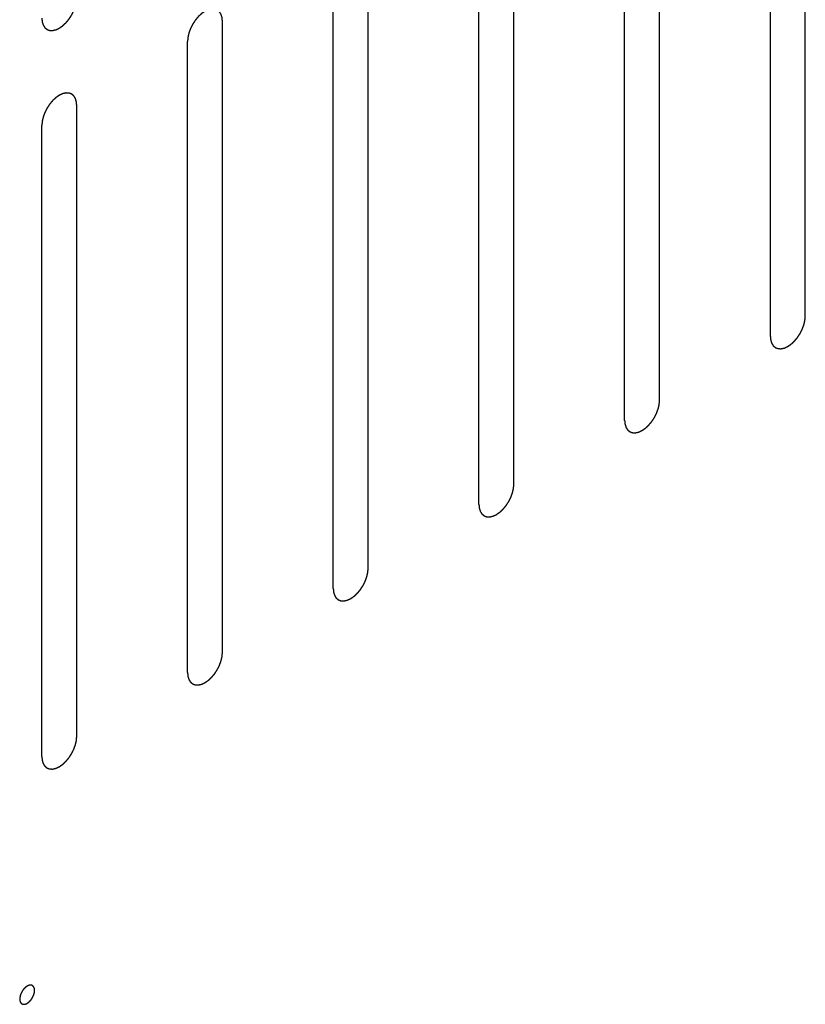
# Model space of a CAD drawing. Header units: inches. Extents: x 6 to 353, y 6 to 228.
# Tile 172 of 256: x 337 to 338.2, y 118.05 to 119.55. Entities that reach past the tile are written whole.
import ezdxf

# ---------------------------------------------------------------- set-up
doc = ezdxf.new("R2010")
doc.units = ezdxf.units.IN
doc.header["$LTSCALE"] = 19.946667
doc.header["$MEASUREMENT"] = 0
doc.linetypes.add('HIDDEN', pattern=[0.2, 0.1, -0.1])
doc.layers.add('DEFAULT_2', color=7, linetype='HIDDEN')

msp = doc.modelspace()

# ---------------------------------------------------------------- linework, layer by layer
at = {"layer": 'DEFAULT_2', "color": 7, "linetype": 'HIDDEN'}
for p, q in [((338.1978, 119.1004), (338.1978, 120.0598)), ((338.1448, 119.0698), (338.1448, 120.0292)), ((337.9765, 118.9727), (337.9765, 119.932)), ((337.9234, 118.942), (337.9234, 119.9014)), ((337.7552, 118.8449), (337.7552, 119.8043)), ((337.7021, 118.8143), (337.7021, 119.7736)), ((337.5338, 118.7171), (337.5338, 119.6765)), ((337.4808, 118.6865), (337.4808, 119.6459)), ((337.3125, 118.5893), (337.3125, 119.5487)), ((337.2595, 118.5587), (337.2595, 119.5181)), ((337.0912, 118.4615), (337.0912, 119.4209)), ((337.0381, 118.4309), (337.0381, 119.3903))]:
    msp.add_line(p, q, dxfattribs=at)
for points, knots in [([(337.0381, 119.5536), (337.0382, 119.5527), (337.0384, 119.5512), (337.0385, 119.5496), (337.0386, 119.5488), (337.0386, 119.5483), (337.0386, 119.5479), (337.0388, 119.5477), (337.0389, 119.5472), (337.0391, 119.5465), (337.0394, 119.5455), (337.0397, 119.5445), (337.0399, 119.5438), (337.0401, 119.5434), (337.0401, 119.5431), (337.0403, 119.5429), (337.0405, 119.5425), (337.0409, 119.542), (337.0414, 119.5412), (337.0419, 119.5404), (337.0422, 119.5398), (337.0424, 119.5395), (337.0426, 119.5392), (337.0428, 119.5391), (337.0431, 119.5388), (337.0436, 119.5384), (337.0442, 119.5378), (337.0449, 119.5373), (337.0454, 119.5368), (337.0457, 119.5366), (337.0459, 119.5364), (337.0462, 119.5364), (337.0465, 119.5362), (337.0471, 119.536), (337.0479, 119.5357), (337.0487, 119.5354), (337.0493, 119.5352), (337.0497, 119.5351), (337.0499, 119.5349), (337.0502, 119.5349), (337.0506, 119.5349), (337.0512, 119.5349), (337.0522, 119.5349), (337.0531, 119.5348), (337.0538, 119.5348), (337.0542, 119.5348), (337.0545, 119.5347), (337.0548, 119.5348), (337.0552, 119.5349), (337.0559, 119.5351), (337.0569, 119.5353), (337.058, 119.5356), (337.0587, 119.5357), (337.0591, 119.5358), (337.0594, 119.5359), (337.0598, 119.536), (337.0602, 119.5362), (337.0607, 119.5365), (337.0614, 119.5368), (337.0623, 119.5372), (337.0631, 119.5376), (337.0639, 119.5379), (337.0643, 119.5382), (337.0647, 119.5383), (337.065, 119.5385), (337.0654, 119.5388), (337.0662, 119.5393), (337.0672, 119.5401), (337.0683, 119.5408), (337.0692, 119.5414), (337.0698, 119.5418), (337.0704, 119.5424), (337.0713, 119.5432), (337.0723, 119.5442), (337.0733, 119.5451), (337.0741, 119.5459), (337.0748, 119.5464), (337.0753, 119.5471), (337.0761, 119.548), (337.0771, 119.5492), (337.078, 119.5503), (337.0788, 119.5512), (337.0794, 119.5519), (337.0798, 119.5527), (337.0805, 119.5537), (337.0814, 119.555), (337.0822, 119.5563), (337.0829, 119.5573), (337.0834, 119.5581), (337.0838, 119.5589), (337.0844, 119.56), (337.0851, 119.5613), (337.0857, 119.5627), (337.0863, 119.5638), (337.0867, 119.5646), (337.087, 119.5654), (337.0874, 119.5666), (337.0879, 119.5679), (337.0884, 119.5693), (337.0888, 119.5704), (337.0892, 119.5713), (337.0893, 119.5721), (337.0896, 119.5732), (337.0899, 119.5746), (337.0902, 119.576), (337.0905, 119.577), (337.0907, 119.5779), (337.0907, 119.5787), (337.0908, 119.5797), (337.091, 119.5816), (337.0911, 119.5832), (337.0912, 119.5842)], [0, 0, 0, 0, 0.03125, 0.046875, 0.054688, 0.058594, 0.0625, 0.066406, 0.070312, 0.078125, 0.09375, 0.109375, 0.117188, 0.121094, 0.125, 0.128906, 0.132812, 0.140625, 0.15625, 0.171875, 0.179688, 0.183594, 0.1875, 0.191406, 0.195312, 0.203125, 0.21875, 0.234375, 0.242188, 0.246094, 0.25, 0.253906, 0.257812, 0.265625, 0.28125, 0.296875, 0.304688, 0.308594, 0.3125, 0.316406, 0.320312, 0.328125, 0.34375, 0.359375, 0.367188, 0.371094, 0.375, 0.378906, 0.382812, 0.390625, 0.40625, 0.421875, 0.429688, 0.433594, 0.4375, 0.441406, 0.445312, 0.453125, 0.460938, 0.46875, 0.484375, 0.492188, 0.496094, 0.5, 0.503906, 0.507812, 0.515625, 0.53125, 0.546875, 0.554688, 0.5625, 0.570312, 0.578125, 0.59375, 0.609375, 0.617188, 0.625, 0.632812, 0.640625, 0.65625, 0.671875, 0.679688, 0.6875, 0.695312, 0.703125, 0.71875, 0.734375, 0.742188, 0.75, 0.757812, 0.765625, 0.78125, 0.796875, 0.804688, 0.8125, 0.820312, 0.828125, 0.84375, 0.859375, 0.867188, 0.875, 0.882812, 0.890625, 0.90625, 0.921875, 0.929688, 0.9375, 0.945312, 0.953125, 0.96875, 1, 1, 1, 1]), ([(337.3125, 119.5487), (337.3124, 119.5496), (337.3123, 119.5511), (337.3121, 119.5527), (337.3121, 119.5535), (337.312, 119.554), (337.312, 119.5544), (337.3119, 119.5547), (337.3118, 119.5551), (337.3116, 119.5558), (337.3113, 119.5568), (337.3109, 119.5578), (337.3107, 119.5585), (337.3106, 119.5589), (337.3105, 119.5592), (337.3103, 119.5595), (337.3102, 119.5598), (337.3098, 119.5603), (337.3093, 119.5612), (337.3088, 119.562), (337.3084, 119.5625), (337.3082, 119.5628), (337.3081, 119.5631), (337.3079, 119.5633), (337.3076, 119.5635), (337.3071, 119.5639), (337.3064, 119.5645), (337.3057, 119.5651), (337.3052, 119.5655), (337.3049, 119.5657), (337.3047, 119.5659), (337.3045, 119.566), (337.3042, 119.5661), (337.3036, 119.5663), (337.3027, 119.5666), (337.3019, 119.5669), (337.3013, 119.5671), (337.301, 119.5673), (337.3007, 119.5674), (337.3005, 119.5674), (337.3001, 119.5674), (337.2994, 119.5674), (337.2985, 119.5675), (337.2975, 119.5675), (337.2968, 119.5675), (337.2965, 119.5675), (337.2962, 119.5676), (337.2959, 119.5675), (337.2955, 119.5674), (337.2947, 119.5672), (337.2937, 119.567), (337.2927, 119.5668), (337.292, 119.5666), (337.2915, 119.5665), (337.2912, 119.5665), (337.2909, 119.5663), (337.2905, 119.5661), (337.2899, 119.5658), (337.2893, 119.5655), (337.2884, 119.5651), (337.2875, 119.5647), (337.2868, 119.5644), (337.2863, 119.5642), (337.286, 119.564), (337.2857, 119.5638), (337.2852, 119.5635), (337.2845, 119.563), (337.2834, 119.5622), (337.2823, 119.5615), (337.2815, 119.5609), (337.2808, 119.5605), (337.2802, 119.5599), (337.2794, 119.5591), (337.2784, 119.5582), (337.2773, 119.5572), (337.2765, 119.5564), (337.2759, 119.5559), (337.2753, 119.5552), (337.2745, 119.5543), (337.2736, 119.5531), (337.2726, 119.552), (337.2719, 119.5511), (337.2713, 119.5505), (337.2708, 119.5496), (337.2701, 119.5486), (337.2693, 119.5473), (337.2684, 119.546), (337.2678, 119.545), (337.2672, 119.5442), (337.2668, 119.5434), (337.2663, 119.5423), (337.2656, 119.541), (337.2649, 119.5396), (337.2644, 119.5385), (337.2639, 119.5377), (337.2637, 119.5369), (337.2632, 119.5358), (337.2627, 119.5344), (337.2622, 119.533), (337.2618, 119.5319), (337.2615, 119.531), (337.2613, 119.5302), (337.2611, 119.5291), (337.2608, 119.5277), (337.2604, 119.5264), (337.2602, 119.5253), (337.26, 119.5244), (337.2599, 119.5236), (337.2598, 119.5226), (337.2597, 119.5207), (337.2596, 119.5191), (337.2595, 119.5181)], [0, 0, 0, 0, 0.03125, 0.046875, 0.054688, 0.058594, 0.0625, 0.066406, 0.070312, 0.078125, 0.09375, 0.109375, 0.117188, 0.121094, 0.125, 0.128906, 0.132812, 0.140625, 0.15625, 0.171875, 0.179688, 0.183594, 0.1875, 0.191406, 0.195312, 0.203125, 0.21875, 0.234375, 0.242188, 0.246094, 0.25, 0.253906, 0.257812, 0.265625, 0.28125, 0.296875, 0.304688, 0.308594, 0.3125, 0.316406, 0.320312, 0.328125, 0.34375, 0.359375, 0.367188, 0.371094, 0.375, 0.378906, 0.382812, 0.390625, 0.40625, 0.421875, 0.429688, 0.433594, 0.4375, 0.441406, 0.445312, 0.453125, 0.460938, 0.46875, 0.484375, 0.492188, 0.496094, 0.5, 0.503906, 0.507812, 0.515625, 0.53125, 0.546875, 0.554688, 0.5625, 0.570312, 0.578125, 0.59375, 0.609375, 0.617188, 0.625, 0.632812, 0.640625, 0.65625, 0.671875, 0.679688, 0.6875, 0.695312, 0.703125, 0.71875, 0.734375, 0.742188, 0.75, 0.757812, 0.765625, 0.78125, 0.796875, 0.804688, 0.8125, 0.820312, 0.828125, 0.84375, 0.859375, 0.867188, 0.875, 0.882812, 0.890625, 0.90625, 0.921875, 0.929688, 0.9375, 0.945312, 0.953125, 0.96875, 1, 1, 1, 1]), ([(337.0912, 119.4209), (337.0911, 119.4219), (337.091, 119.4233), (337.0908, 119.4249), (337.0908, 119.4258), (337.0907, 119.4262), (337.0907, 119.4266), (337.0906, 119.4269), (337.0905, 119.4273), (337.0902, 119.428), (337.0899, 119.429), (337.0896, 119.43), (337.0894, 119.4307), (337.0893, 119.4311), (337.0892, 119.4315), (337.089, 119.4317), (337.0888, 119.432), (337.0885, 119.4326), (337.088, 119.4334), (337.0875, 119.4342), (337.0871, 119.4347), (337.0869, 119.4351), (337.0868, 119.4353), (337.0865, 119.4355), (337.0863, 119.4357), (337.0858, 119.4361), (337.0851, 119.4367), (337.0844, 119.4373), (337.0839, 119.4377), (337.0836, 119.4379), (337.0834, 119.4381), (337.0832, 119.4382), (337.0828, 119.4383), (337.0822, 119.4385), (337.0814, 119.4388), (337.0806, 119.4391), (337.08, 119.4394), (337.0797, 119.4395), (337.0794, 119.4396), (337.0791, 119.4396), (337.0788, 119.4396), (337.0781, 119.4396), (337.0771, 119.4397), (337.0762, 119.4397), (337.0755, 119.4397), (337.0751, 119.4397), (337.0749, 119.4398), (337.0745, 119.4397), (337.0741, 119.4396), (337.0734, 119.4394), (337.0724, 119.4392), (337.0713, 119.439), (337.0706, 119.4388), (337.0702, 119.4387), (337.0699, 119.4387), (337.0696, 119.4385), (337.0691, 119.4383), (337.0686, 119.438), (337.0679, 119.4377), (337.0671, 119.4373), (337.0662, 119.4369), (337.0654, 119.4366), (337.065, 119.4364), (337.0647, 119.4363), (337.0643, 119.436), (337.0639, 119.4357), (337.0632, 119.4352), (337.0621, 119.4345), (337.061, 119.4337), (337.0602, 119.4331), (337.0595, 119.4327), (337.0589, 119.4321), (337.0581, 119.4313), (337.057, 119.4304), (337.056, 119.4294), (337.0552, 119.4287), (337.0545, 119.4281), (337.054, 119.4274), (337.0532, 119.4265), (337.0523, 119.4254), (337.0513, 119.4242), (337.0506, 119.4233), (337.05, 119.4227), (337.0495, 119.4219), (337.0488, 119.4208), (337.048, 119.4195), (337.0471, 119.4183), (337.0464, 119.4172), (337.0459, 119.4165), (337.0455, 119.4156), (337.045, 119.4145), (337.0443, 119.4132), (337.0436, 119.4118), (337.043, 119.4107), (337.0426, 119.4099), (337.0423, 119.4091), (337.0419, 119.408), (337.0414, 119.4066), (337.0409, 119.4052), (337.0405, 119.4041), (337.0402, 119.4032), (337.04, 119.4024), (337.0397, 119.4013), (337.0394, 119.4), (337.0391, 119.3986), (337.0389, 119.3975), (337.0386, 119.3967), (337.0386, 119.3959), (337.0385, 119.3948), (337.0384, 119.393), (337.0382, 119.3914), (337.0381, 119.3903)], [0, 0, 0, 0, 0.03125, 0.046875, 0.054688, 0.058594, 0.0625, 0.066406, 0.070312, 0.078125, 0.09375, 0.109375, 0.117188, 0.121094, 0.125, 0.128906, 0.132812, 0.140625, 0.15625, 0.171875, 0.179688, 0.183594, 0.1875, 0.191406, 0.195312, 0.203125, 0.21875, 0.234375, 0.242188, 0.246094, 0.25, 0.253906, 0.257812, 0.265625, 0.28125, 0.296875, 0.304688, 0.308594, 0.3125, 0.316406, 0.320312, 0.328125, 0.34375, 0.359375, 0.367188, 0.371094, 0.375, 0.378906, 0.382812, 0.390625, 0.40625, 0.421875, 0.429688, 0.433594, 0.4375, 0.441406, 0.445312, 0.453125, 0.460938, 0.46875, 0.484375, 0.492188, 0.496094, 0.5, 0.503906, 0.507812, 0.515625, 0.53125, 0.546875, 0.554688, 0.5625, 0.570312, 0.578125, 0.59375, 0.609375, 0.617188, 0.625, 0.632812, 0.640625, 0.65625, 0.671875, 0.679688, 0.6875, 0.695312, 0.703125, 0.71875, 0.734375, 0.742188, 0.75, 0.757812, 0.765625, 0.78125, 0.796875, 0.804688, 0.8125, 0.820312, 0.828125, 0.84375, 0.859375, 0.867188, 0.875, 0.882812, 0.890625, 0.90625, 0.921875, 0.929688, 0.9375, 0.945312, 0.953125, 0.96875, 1, 1, 1, 1]), ([(338.1448, 119.0698), (338.1448, 119.0689), (338.145, 119.0675), (338.1451, 119.0658), (338.1452, 119.065), (338.1452, 119.0645), (338.1453, 119.0641), (338.1454, 119.0639), (338.1455, 119.0635), (338.1457, 119.0627), (338.146, 119.0617), (338.1463, 119.0607), (338.1465, 119.06), (338.1467, 119.0596), (338.1467, 119.0593), (338.1469, 119.0591), (338.1471, 119.0587), (338.1475, 119.0582), (338.148, 119.0574), (338.1485, 119.0566), (338.1488, 119.056), (338.149, 119.0557), (338.1492, 119.0554), (338.1494, 119.0553), (338.1497, 119.055), (338.1502, 119.0546), (338.1509, 119.054), (338.1516, 119.0535), (338.152, 119.0531), (338.1523, 119.0528), (338.1525, 119.0526), (338.1528, 119.0526), (338.1531, 119.0524), (338.1537, 119.0522), (338.1545, 119.0519), (338.1554, 119.0516), (338.1559, 119.0514), (338.1563, 119.0513), (338.1565, 119.0511), (338.1568, 119.0512), (338.1572, 119.0511), (338.1579, 119.0511), (338.1588, 119.0511), (338.1598, 119.051), (338.1604, 119.051), (338.1608, 119.051), (338.1611, 119.051), (338.1614, 119.0511), (338.1618, 119.0511), (338.1625, 119.0513), (338.1636, 119.0515), (338.1646, 119.0518), (338.1653, 119.0519), (338.1657, 119.052), (338.166, 119.0521), (338.1664, 119.0522), (338.1668, 119.0524), (338.1674, 119.0527), (338.168, 119.053), (338.1689, 119.0534), (338.1698, 119.0538), (338.1705, 119.0542), (338.171, 119.0544), (338.1713, 119.0545), (338.1716, 119.0547), (338.172, 119.055), (338.1728, 119.0555), (338.1739, 119.0563), (338.1749, 119.057), (338.1758, 119.0576), (338.1764, 119.058), (338.177, 119.0586), (338.1779, 119.0594), (338.1789, 119.0604), (338.1799, 119.0613), (338.1808, 119.0621), (338.1814, 119.0626), (338.182, 119.0633), (338.1827, 119.0642), (338.1837, 119.0654), (338.1846, 119.0665), (338.1854, 119.0674), (338.186, 119.0681), (338.1865, 119.0689), (338.1871, 119.0699), (338.188, 119.0712), (338.1888, 119.0725), (338.1895, 119.0735), (338.1901, 119.0743), (338.1904, 119.0751), (338.191, 119.0762), (338.1917, 119.0776), (338.1924, 119.0789), (338.1929, 119.08), (338.1933, 119.0808), (338.1936, 119.0817), (338.194, 119.0828), (338.1945, 119.0842), (338.1951, 119.0855), (338.1954, 119.0867), (338.1958, 119.0875), (338.1959, 119.0883), (338.1962, 119.0894), (338.1965, 119.0908), (338.1968, 119.0922), (338.1971, 119.0933), (338.1973, 119.0941), (338.1973, 119.0949), (338.1974, 119.0959), (338.1976, 119.0978), (338.1977, 119.0994), (338.1978, 119.1004)], [0, 0, 0, 0, 0.03125, 0.046875, 0.054688, 0.058594, 0.0625, 0.066406, 0.070312, 0.078125, 0.09375, 0.109375, 0.117188, 0.121094, 0.125, 0.128906, 0.132812, 0.140625, 0.15625, 0.171875, 0.179688, 0.183594, 0.1875, 0.191406, 0.195312, 0.203125, 0.21875, 0.234375, 0.242188, 0.246094, 0.25, 0.253906, 0.257812, 0.265625, 0.28125, 0.296875, 0.304688, 0.308594, 0.3125, 0.316406, 0.320312, 0.328125, 0.34375, 0.359375, 0.367188, 0.371094, 0.375, 0.378906, 0.382812, 0.390625, 0.40625, 0.421875, 0.429688, 0.433594, 0.4375, 0.441406, 0.445312, 0.453125, 0.460938, 0.46875, 0.484375, 0.492188, 0.496094, 0.5, 0.503906, 0.507812, 0.515625, 0.53125, 0.546875, 0.554688, 0.5625, 0.570312, 0.578125, 0.59375, 0.609375, 0.617188, 0.625, 0.632812, 0.640625, 0.65625, 0.671875, 0.679688, 0.6875, 0.695312, 0.703125, 0.71875, 0.734375, 0.742188, 0.75, 0.757812, 0.765625, 0.78125, 0.796875, 0.804688, 0.8125, 0.820312, 0.828125, 0.84375, 0.859375, 0.867188, 0.875, 0.882812, 0.890625, 0.90625, 0.921875, 0.929688, 0.9375, 0.945312, 0.953125, 0.96875, 1, 1, 1, 1]), ([(337.9234, 118.942), (337.9235, 118.9411), (337.9237, 118.9397), (337.9238, 118.938), (337.9239, 118.9372), (337.9239, 118.9367), (337.9239, 118.9364), (337.924, 118.9361), (337.9242, 118.9357), (337.9244, 118.935), (337.9247, 118.934), (337.925, 118.9329), (337.9252, 118.9322), (337.9254, 118.9318), (337.9254, 118.9315), (337.9256, 118.9313), (337.9258, 118.931), (337.9262, 118.9304), (337.9267, 118.9296), (337.9272, 118.9288), (337.9275, 118.9282), (337.9277, 118.9279), (337.9279, 118.9276), (337.9281, 118.9275), (337.9284, 118.9272), (337.9288, 118.9268), (337.9295, 118.9263), (337.9302, 118.9257), (337.9307, 118.9253), (337.931, 118.9251), (337.9312, 118.9248), (337.9315, 118.9248), (337.9318, 118.9247), (337.9324, 118.9244), (337.9332, 118.9241), (337.934, 118.9238), (337.9346, 118.9236), (337.935, 118.9235), (337.9352, 118.9234), (337.9355, 118.9234), (337.9359, 118.9234), (337.9365, 118.9233), (337.9375, 118.9233), (337.9384, 118.9233), (337.9391, 118.9232), (337.9395, 118.9232), (337.9398, 118.9232), (337.9401, 118.9233), (337.9405, 118.9234), (337.9412, 118.9235), (337.9422, 118.9237), (337.9433, 118.924), (337.944, 118.9241), (337.9444, 118.9242), (337.9447, 118.9243), (337.945, 118.9245), (337.9455, 118.9247), (337.946, 118.9249), (337.9467, 118.9252), (337.9476, 118.9256), (337.9484, 118.926), (337.9492, 118.9264), (337.9496, 118.9266), (337.95, 118.9267), (337.9503, 118.927), (337.9507, 118.9272), (337.9515, 118.9278), (337.9525, 118.9285), (337.9536, 118.9292), (337.9545, 118.9298), (337.9551, 118.9302), (337.9557, 118.9309), (337.9566, 118.9316), (337.9576, 118.9326), (337.9586, 118.9335), (337.9594, 118.9343), (337.9601, 118.9348), (337.9606, 118.9356), (337.9614, 118.9365), (337.9623, 118.9376), (337.9633, 118.9387), (337.9641, 118.9396), (337.9646, 118.9403), (337.9651, 118.9411), (337.9658, 118.9421), (337.9667, 118.9434), (337.9675, 118.9447), (337.9682, 118.9457), (337.9687, 118.9465), (337.9691, 118.9473), (337.9697, 118.9484), (337.9703, 118.9498), (337.971, 118.9511), (337.9716, 118.9522), (337.972, 118.953), (337.9723, 118.9539), (337.9727, 118.955), (337.9732, 118.9564), (337.9737, 118.9578), (337.9741, 118.9589), (337.9745, 118.9597), (337.9746, 118.9605), (337.9749, 118.9616), (337.9752, 118.963), (337.9755, 118.9644), (337.9758, 118.9655), (337.976, 118.9663), (337.976, 118.9671), (337.9761, 118.9682), (337.9763, 118.97), (337.9764, 118.9716), (337.9765, 118.9727)], [0, 0, 0, 0, 0.03125, 0.046875, 0.054688, 0.058594, 0.0625, 0.066406, 0.070312, 0.078125, 0.09375, 0.109375, 0.117188, 0.121094, 0.125, 0.128906, 0.132812, 0.140625, 0.15625, 0.171875, 0.179688, 0.183594, 0.1875, 0.191406, 0.195312, 0.203125, 0.21875, 0.234375, 0.242188, 0.246094, 0.25, 0.253906, 0.257812, 0.265625, 0.28125, 0.296875, 0.304688, 0.308594, 0.3125, 0.316406, 0.320312, 0.328125, 0.34375, 0.359375, 0.367188, 0.371094, 0.375, 0.378906, 0.382812, 0.390625, 0.40625, 0.421875, 0.429688, 0.433594, 0.4375, 0.441406, 0.445312, 0.453125, 0.460938, 0.46875, 0.484375, 0.492188, 0.496094, 0.5, 0.503906, 0.507812, 0.515625, 0.53125, 0.546875, 0.554688, 0.5625, 0.570312, 0.578125, 0.59375, 0.609375, 0.617188, 0.625, 0.632812, 0.640625, 0.65625, 0.671875, 0.679688, 0.6875, 0.695312, 0.703125, 0.71875, 0.734375, 0.742188, 0.75, 0.757812, 0.765625, 0.78125, 0.796875, 0.804688, 0.8125, 0.820312, 0.828125, 0.84375, 0.859375, 0.867188, 0.875, 0.882812, 0.890625, 0.90625, 0.921875, 0.929688, 0.9375, 0.945312, 0.953125, 0.96875, 1, 1, 1, 1]), ([(337.7021, 118.8143), (337.7022, 118.8133), (337.7023, 118.8119), (337.7025, 118.8103), (337.7025, 118.8094), (337.7026, 118.809), (337.7026, 118.8086), (337.7027, 118.8083), (337.7028, 118.8079), (337.7031, 118.8072), (337.7034, 118.8062), (337.7037, 118.8052), (337.7039, 118.8045), (337.704, 118.8041), (337.7041, 118.8037), (337.7043, 118.8035), (337.7045, 118.8032), (337.7048, 118.8026), (337.7053, 118.8018), (337.7058, 118.801), (337.7062, 118.8004), (337.7064, 118.8001), (337.7065, 118.7999), (337.7068, 118.7997), (337.707, 118.7995), (337.7075, 118.7991), (337.7082, 118.7985), (337.7089, 118.7979), (337.7094, 118.7975), (337.7097, 118.7973), (337.7099, 118.7971), (337.7101, 118.797), (337.7105, 118.7969), (337.7111, 118.7967), (337.7119, 118.7963), (337.7127, 118.796), (337.7133, 118.7958), (337.7136, 118.7957), (337.7139, 118.7956), (337.7142, 118.7956), (337.7145, 118.7956), (337.7152, 118.7956), (337.7162, 118.7955), (337.7171, 118.7955), (337.7178, 118.7954), (337.7182, 118.7954), (337.7184, 118.7954), (337.7188, 118.7955), (337.7192, 118.7956), (337.7199, 118.7957), (337.7209, 118.796), (337.722, 118.7962), (337.7227, 118.7964), (337.7231, 118.7965), (337.7234, 118.7965), (337.7237, 118.7967), (337.7242, 118.7969), (337.7247, 118.7971), (337.7254, 118.7974), (337.7262, 118.7978), (337.7271, 118.7982), (337.7279, 118.7986), (337.7283, 118.7988), (337.7286, 118.7989), (337.729, 118.7992), (337.7294, 118.7995), (337.7301, 118.8), (337.7312, 118.8007), (337.7323, 118.8015), (337.7331, 118.8021), (337.7338, 118.8025), (337.7344, 118.8031), (337.7352, 118.8038), (337.7363, 118.8048), (337.7373, 118.8057), (337.7381, 118.8065), (337.7388, 118.8071), (337.7393, 118.8078), (337.7401, 118.8087), (337.741, 118.8098), (337.742, 118.8109), (337.7427, 118.8119), (337.7433, 118.8125), (337.7438, 118.8133), (337.7445, 118.8143), (337.7453, 118.8156), (337.7462, 118.8169), (337.7469, 118.818), (337.7474, 118.8187), (337.7478, 118.8196), (337.7483, 118.8206), (337.749, 118.822), (337.7497, 118.8234), (337.7503, 118.8244), (337.7507, 118.8252), (337.751, 118.8261), (337.7514, 118.8272), (337.7519, 118.8286), (337.7524, 118.83), (337.7528, 118.8311), (337.7531, 118.8319), (337.7533, 118.8328), (337.7536, 118.8339), (337.7539, 118.8352), (337.7542, 118.8366), (337.7544, 118.8377), (337.7547, 118.8385), (337.7547, 118.8393), (337.7548, 118.8404), (337.7549, 118.8422), (337.7551, 118.8438), (337.7552, 118.8449)], [0, 0, 0, 0, 0.03125, 0.046875, 0.054688, 0.058594, 0.0625, 0.066406, 0.070312, 0.078125, 0.09375, 0.109375, 0.117188, 0.121094, 0.125, 0.128906, 0.132812, 0.140625, 0.15625, 0.171875, 0.179688, 0.183594, 0.1875, 0.191406, 0.195312, 0.203125, 0.21875, 0.234375, 0.242188, 0.246094, 0.25, 0.253906, 0.257812, 0.265625, 0.28125, 0.296875, 0.304688, 0.308594, 0.3125, 0.316406, 0.320312, 0.328125, 0.34375, 0.359375, 0.367188, 0.371094, 0.375, 0.378906, 0.382812, 0.390625, 0.40625, 0.421875, 0.429688, 0.433594, 0.4375, 0.441406, 0.445312, 0.453125, 0.460938, 0.46875, 0.484375, 0.492188, 0.496094, 0.5, 0.503906, 0.507812, 0.515625, 0.53125, 0.546875, 0.554688, 0.5625, 0.570312, 0.578125, 0.59375, 0.609375, 0.617188, 0.625, 0.632812, 0.640625, 0.65625, 0.671875, 0.679688, 0.6875, 0.695312, 0.703125, 0.71875, 0.734375, 0.742188, 0.75, 0.757812, 0.765625, 0.78125, 0.796875, 0.804688, 0.8125, 0.820312, 0.828125, 0.84375, 0.859375, 0.867188, 0.875, 0.882812, 0.890625, 0.90625, 0.921875, 0.929688, 0.9375, 0.945312, 0.953125, 0.96875, 1, 1, 1, 1]), ([(337.4808, 118.6865), (337.4809, 118.6855), (337.481, 118.6841), (337.4812, 118.6825), (337.4812, 118.6816), (337.4813, 118.6812), (337.4813, 118.6808), (337.4814, 118.6805), (337.4815, 118.6801), (337.4817, 118.6794), (337.482, 118.6784), (337.4824, 118.6774), (337.4826, 118.6767), (337.4827, 118.6763), (337.4828, 118.6759), (337.483, 118.6757), (337.4831, 118.6754), (337.4835, 118.6748), (337.484, 118.674), (337.4845, 118.6732), (337.4849, 118.6727), (337.4851, 118.6723), (337.4852, 118.6721), (337.4854, 118.6719), (337.4857, 118.6717), (337.4862, 118.6713), (337.4869, 118.6707), (337.4876, 118.6701), (337.4881, 118.6697), (337.4884, 118.6695), (337.4885, 118.6693), (337.4888, 118.6692), (337.4891, 118.6691), (337.4897, 118.6689), (337.4906, 118.6686), (337.4914, 118.6683), (337.492, 118.668), (337.4923, 118.6679), (337.4925, 118.6678), (337.4928, 118.6678), (337.4932, 118.6678), (337.4939, 118.6678), (337.4948, 118.6677), (337.4958, 118.6677), (337.4965, 118.6677), (337.4968, 118.6677), (337.4971, 118.6676), (337.4974, 118.6677), (337.4978, 118.6678), (337.4986, 118.668), (337.4996, 118.6682), (337.5006, 118.6684), (337.5013, 118.6686), (337.5018, 118.6687), (337.5021, 118.6687), (337.5024, 118.6689), (337.5028, 118.6691), (337.5034, 118.6694), (337.504, 118.6697), (337.5049, 118.6701), (337.5058, 118.6705), (337.5065, 118.6708), (337.507, 118.671), (337.5073, 118.6711), (337.5076, 118.6714), (337.5081, 118.6717), (337.5088, 118.6722), (337.5099, 118.6729), (337.511, 118.6737), (337.5118, 118.6743), (337.5125, 118.6747), (337.5131, 118.6753), (337.5139, 118.6761), (337.5149, 118.677), (337.516, 118.678), (337.5168, 118.6787), (337.5174, 118.6793), (337.518, 118.68), (337.5188, 118.6809), (337.5197, 118.682), (337.5207, 118.6832), (337.5214, 118.6841), (337.522, 118.6847), (337.5225, 118.6855), (337.5232, 118.6866), (337.524, 118.6879), (337.5249, 118.6891), (337.5255, 118.6902), (337.5261, 118.6909), (337.5265, 118.6918), (337.527, 118.6929), (337.5277, 118.6942), (337.5284, 118.6956), (337.5289, 118.6967), (337.5294, 118.6975), (337.5296, 118.6983), (337.5301, 118.6994), (337.5306, 118.7008), (337.5311, 118.7022), (337.5315, 118.7033), (337.5318, 118.7042), (337.532, 118.705), (337.5322, 118.7061), (337.5325, 118.7074), (337.5329, 118.7088), (337.5331, 118.7099), (337.5333, 118.7107), (337.5334, 118.7115), (337.5335, 118.7126), (337.5336, 118.7144), (337.5337, 118.716), (337.5338, 118.7171)], [0, 0, 0, 0, 0.03125, 0.046875, 0.054688, 0.058594, 0.0625, 0.066406, 0.070312, 0.078125, 0.09375, 0.109375, 0.117188, 0.121094, 0.125, 0.128906, 0.132812, 0.140625, 0.15625, 0.171875, 0.179688, 0.183594, 0.1875, 0.191406, 0.195312, 0.203125, 0.21875, 0.234375, 0.242188, 0.246094, 0.25, 0.253906, 0.257812, 0.265625, 0.28125, 0.296875, 0.304688, 0.308594, 0.3125, 0.316406, 0.320312, 0.328125, 0.34375, 0.359375, 0.367188, 0.371094, 0.375, 0.378906, 0.382812, 0.390625, 0.40625, 0.421875, 0.429688, 0.433594, 0.4375, 0.441406, 0.445312, 0.453125, 0.460938, 0.46875, 0.484375, 0.492188, 0.496094, 0.5, 0.503906, 0.507812, 0.515625, 0.53125, 0.546875, 0.554688, 0.5625, 0.570312, 0.578125, 0.59375, 0.609375, 0.617188, 0.625, 0.632812, 0.640625, 0.65625, 0.671875, 0.679688, 0.6875, 0.695312, 0.703125, 0.71875, 0.734375, 0.742188, 0.75, 0.757812, 0.765625, 0.78125, 0.796875, 0.804688, 0.8125, 0.820312, 0.828125, 0.84375, 0.859375, 0.867188, 0.875, 0.882812, 0.890625, 0.90625, 0.921875, 0.929688, 0.9375, 0.945312, 0.953125, 0.96875, 1, 1, 1, 1]), ([(337.2595, 118.5587), (337.2596, 118.5578), (337.2597, 118.5563), (337.2598, 118.5547), (337.2599, 118.5539), (337.2599, 118.5534), (337.26, 118.553), (337.2601, 118.5527), (337.2602, 118.5523), (337.2604, 118.5516), (337.2607, 118.5506), (337.261, 118.5496), (337.2613, 118.5489), (337.2614, 118.5485), (337.2615, 118.5482), (337.2616, 118.5479), (337.2618, 118.5476), (337.2622, 118.5471), (337.2627, 118.5462), (337.2632, 118.5454), (337.2635, 118.5449), (337.2638, 118.5446), (337.2639, 118.5443), (337.2641, 118.5441), (337.2644, 118.5439), (337.2649, 118.5435), (337.2656, 118.5429), (337.2663, 118.5423), (337.2667, 118.5419), (337.267, 118.5417), (337.2672, 118.5415), (337.2675, 118.5414), (337.2678, 118.5413), (337.2684, 118.5411), (337.2692, 118.5408), (337.2701, 118.5405), (337.2707, 118.5403), (337.271, 118.5401), (337.2712, 118.54), (337.2715, 118.54), (337.2719, 118.54), (337.2726, 118.54), (337.2735, 118.5399), (337.2745, 118.5399), (337.2751, 118.5399), (337.2755, 118.5399), (337.2758, 118.5398), (337.2761, 118.5399), (337.2765, 118.54), (337.2772, 118.5402), (337.2783, 118.5404), (337.2793, 118.5406), (337.28, 118.5408), (337.2804, 118.5409), (337.2807, 118.5409), (337.2811, 118.5411), (337.2815, 118.5413), (337.2821, 118.5416), (337.2827, 118.5419), (337.2836, 118.5423), (337.2845, 118.5427), (337.2852, 118.543), (337.2857, 118.5432), (337.286, 118.5434), (337.2863, 118.5436), (337.2867, 118.5439), (337.2875, 118.5444), (337.2886, 118.5452), (337.2896, 118.5459), (337.2905, 118.5465), (337.2911, 118.5469), (337.2918, 118.5475), (337.2926, 118.5483), (337.2936, 118.5492), (337.2946, 118.5502), (337.2955, 118.551), (337.2961, 118.5515), (337.2967, 118.5522), (337.2974, 118.5531), (337.2984, 118.5543), (337.2993, 118.5554), (337.3001, 118.5563), (337.3007, 118.5569), (337.3012, 118.5578), (337.3019, 118.5588), (337.3027, 118.5601), (337.3036, 118.5614), (337.3042, 118.5624), (337.3048, 118.5632), (337.3051, 118.564), (337.3057, 118.5651), (337.3064, 118.5664), (337.3071, 118.5678), (337.3076, 118.5689), (337.3081, 118.5697), (337.3083, 118.5705), (337.3087, 118.5716), (337.3092, 118.573), (337.3098, 118.5744), (337.3102, 118.5755), (337.3105, 118.5764), (337.3106, 118.5772), (337.3109, 118.5783), (337.3112, 118.5797), (337.3115, 118.581), (337.3118, 118.5821), (337.312, 118.583), (337.312, 118.5838), (337.3121, 118.5848), (337.3123, 118.5867), (337.3124, 118.5883), (337.3125, 118.5893)], [0, 0, 0, 0, 0.03125, 0.046875, 0.054688, 0.058594, 0.0625, 0.066406, 0.070312, 0.078125, 0.09375, 0.109375, 0.117188, 0.121094, 0.125, 0.128906, 0.132812, 0.140625, 0.15625, 0.171875, 0.179688, 0.183594, 0.1875, 0.191406, 0.195312, 0.203125, 0.21875, 0.234375, 0.242188, 0.246094, 0.25, 0.253906, 0.257812, 0.265625, 0.28125, 0.296875, 0.304688, 0.308594, 0.3125, 0.316406, 0.320312, 0.328125, 0.34375, 0.359375, 0.367188, 0.371094, 0.375, 0.378906, 0.382812, 0.390625, 0.40625, 0.421875, 0.429688, 0.433594, 0.4375, 0.441406, 0.445312, 0.453125, 0.460938, 0.46875, 0.484375, 0.492188, 0.496094, 0.5, 0.503906, 0.507812, 0.515625, 0.53125, 0.546875, 0.554688, 0.5625, 0.570312, 0.578125, 0.59375, 0.609375, 0.617188, 0.625, 0.632812, 0.640625, 0.65625, 0.671875, 0.679688, 0.6875, 0.695312, 0.703125, 0.71875, 0.734375, 0.742188, 0.75, 0.757812, 0.765625, 0.78125, 0.796875, 0.804688, 0.8125, 0.820312, 0.828125, 0.84375, 0.859375, 0.867188, 0.875, 0.882812, 0.890625, 0.90625, 0.921875, 0.929688, 0.9375, 0.945312, 0.953125, 0.96875, 1, 1, 1, 1]), ([(337.0381, 118.4309), (337.0382, 118.43), (337.0384, 118.4286), (337.0385, 118.4269), (337.0386, 118.4261), (337.0386, 118.4256), (337.0386, 118.4252), (337.0388, 118.425), (337.0389, 118.4245), (337.0391, 118.4238), (337.0394, 118.4228), (337.0397, 118.4218), (337.0399, 118.4211), (337.0401, 118.4207), (337.0401, 118.4204), (337.0403, 118.4202), (337.0405, 118.4198), (337.0409, 118.4193), (337.0414, 118.4185), (337.0419, 118.4177), (337.0422, 118.4171), (337.0424, 118.4168), (337.0426, 118.4165), (337.0428, 118.4164), (337.0431, 118.4161), (337.0436, 118.4157), (337.0442, 118.4151), (337.0449, 118.4146), (337.0454, 118.4142), (337.0457, 118.4139), (337.0459, 118.4137), (337.0462, 118.4137), (337.0465, 118.4135), (337.0471, 118.4133), (337.0479, 118.413), (337.0487, 118.4127), (337.0493, 118.4125), (337.0497, 118.4124), (337.0499, 118.4122), (337.0502, 118.4123), (337.0506, 118.4122), (337.0512, 118.4122), (337.0522, 118.4122), (337.0531, 118.4121), (337.0538, 118.4121), (337.0542, 118.4121), (337.0545, 118.4121), (337.0548, 118.4121), (337.0552, 118.4122), (337.0559, 118.4124), (337.0569, 118.4126), (337.058, 118.4129), (337.0587, 118.413), (337.0591, 118.4131), (337.0594, 118.4132), (337.0598, 118.4133), (337.0602, 118.4135), (337.0607, 118.4138), (337.0614, 118.4141), (337.0623, 118.4145), (337.0631, 118.4149), (337.0639, 118.4153), (337.0643, 118.4155), (337.0647, 118.4156), (337.065, 118.4158), (337.0654, 118.4161), (337.0662, 118.4166), (337.0672, 118.4174), (337.0683, 118.4181), (337.0692, 118.4187), (337.0698, 118.4191), (337.0704, 118.4197), (337.0713, 118.4205), (337.0723, 118.4215), (337.0733, 118.4224), (337.0741, 118.4232), (337.0748, 118.4237), (337.0753, 118.4244), (337.0761, 118.4253), (337.0771, 118.4265), (337.078, 118.4276), (337.0788, 118.4285), (337.0794, 118.4292), (337.0798, 118.43), (337.0805, 118.431), (337.0814, 118.4323), (337.0822, 118.4336), (337.0829, 118.4346), (337.0834, 118.4354), (337.0838, 118.4362), (337.0844, 118.4373), (337.0851, 118.4387), (337.0857, 118.44), (337.0863, 118.4411), (337.0867, 118.4419), (337.087, 118.4428), (337.0874, 118.4439), (337.0879, 118.4453), (337.0884, 118.4466), (337.0888, 118.4478), (337.0892, 118.4486), (337.0893, 118.4494), (337.0896, 118.4505), (337.0899, 118.4519), (337.0902, 118.4533), (337.0905, 118.4544), (337.0907, 118.4552), (337.0907, 118.456), (337.0908, 118.457), (337.091, 118.4589), (337.0911, 118.4605), (337.0912, 118.4615)], [0, 0, 0, 0, 0.03125, 0.046875, 0.054688, 0.058594, 0.0625, 0.066406, 0.070312, 0.078125, 0.09375, 0.109375, 0.117188, 0.121094, 0.125, 0.128906, 0.132812, 0.140625, 0.15625, 0.171875, 0.179688, 0.183594, 0.1875, 0.191406, 0.195312, 0.203125, 0.21875, 0.234375, 0.242188, 0.246094, 0.25, 0.253906, 0.257812, 0.265625, 0.28125, 0.296875, 0.304688, 0.308594, 0.3125, 0.316406, 0.320312, 0.328125, 0.34375, 0.359375, 0.367188, 0.371094, 0.375, 0.378906, 0.382812, 0.390625, 0.40625, 0.421875, 0.429688, 0.433594, 0.4375, 0.441406, 0.445312, 0.453125, 0.460938, 0.46875, 0.484375, 0.492188, 0.496094, 0.5, 0.503906, 0.507812, 0.515625, 0.53125, 0.546875, 0.554688, 0.5625, 0.570312, 0.578125, 0.59375, 0.609375, 0.617188, 0.625, 0.632812, 0.640625, 0.65625, 0.671875, 0.679688, 0.6875, 0.695312, 0.703125, 0.71875, 0.734375, 0.742188, 0.75, 0.757812, 0.765625, 0.78125, 0.796875, 0.804688, 0.8125, 0.820312, 0.828125, 0.84375, 0.859375, 0.867188, 0.875, 0.882812, 0.890625, 0.90625, 0.921875, 0.929688, 0.9375, 0.945312, 0.953125, 0.96875, 1, 1, 1, 1]), ([(337.0159, 118.0821), (337.0155, 118.0818), (337.015, 118.0814), (337.0142, 118.0809), (337.0137, 118.0806), (337.0131, 118.08), (337.0126, 118.0796), (337.0121, 118.0791), (337.0116, 118.0786), (337.0111, 118.078), (337.0106, 118.0774), (337.0101, 118.0768), (337.0096, 118.0763), (337.0092, 118.0756), (337.0087, 118.0749), (337.0083, 118.0743), (337.0078, 118.0736), (337.0075, 118.0729), (337.0072, 118.0722), (337.0068, 118.0715), (337.0064, 118.0708), (337.0062, 118.0701), (337.0059, 118.0694), (337.0057, 118.0687), (337.0054, 118.068), (337.0053, 118.0673), (337.0051, 118.0666), (337.005, 118.0659), (337.0048, 118.0652), (337.0047, 118.0645), (337.0047, 118.0638), (337.0046, 118.0632), (337.0045, 118.0624), (337.0046, 118.0619), (337.0047, 118.0613), (337.0047, 118.0608), (337.0048, 118.0604), (337.0048, 118.06), (337.0049, 118.0598), (337.005, 118.0595), (337.0051, 118.059), (337.0052, 118.0586), (337.0053, 118.0582), (337.0054, 118.058), (337.0055, 118.0578), (337.0057, 118.0575), (337.0059, 118.0572), (337.0061, 118.0568), (337.0063, 118.0565), (337.0064, 118.0563), (337.0066, 118.0562), (337.0069, 118.056), (337.0072, 118.0557), (337.0075, 118.0555), (337.0077, 118.0553), (337.0079, 118.0551), (337.0081, 118.0551), (337.0084, 118.055), (337.0087, 118.0548), (337.0091, 118.0547), (337.0094, 118.0546), (337.0096, 118.0545), (337.0098, 118.0545), (337.0101, 118.0545), (337.0106, 118.0545), (337.011, 118.0545), (337.0113, 118.0544), (337.0115, 118.0544), (337.0118, 118.0545), (337.0121, 118.0546), (337.0126, 118.0547), (337.013, 118.0548), (337.0134, 118.0549), (337.0136, 118.0549), (337.0139, 118.055), (337.0143, 118.0552), (337.0149, 118.0555), (337.0155, 118.0558), (337.0159, 118.0559)], [0, 0, 0, 0, 0.03125, 0.046875, 0.0625, 0.078125, 0.09375, 0.109375, 0.125, 0.140625, 0.15625, 0.171875, 0.1875, 0.203125, 0.21875, 0.234375, 0.25, 0.265625, 0.28125, 0.296875, 0.3125, 0.328125, 0.34375, 0.359375, 0.375, 0.390625, 0.40625, 0.421875, 0.4375, 0.453125, 0.46875, 0.484375, 0.5, 0.515625, 0.53125, 0.546875, 0.554688, 0.5625, 0.570312, 0.578125, 0.59375, 0.609375, 0.617188, 0.625, 0.632812, 0.640625, 0.65625, 0.671875, 0.679688, 0.6875, 0.695312, 0.703125, 0.71875, 0.734375, 0.742188, 0.75, 0.757812, 0.765625, 0.78125, 0.796875, 0.804688, 0.8125, 0.820312, 0.828125, 0.84375, 0.859375, 0.867188, 0.875, 0.882812, 0.890625, 0.90625, 0.921875, 0.929688, 0.9375, 0.945312, 0.953125, 0.96875, 1, 1, 1, 1]), ([(337.0159, 118.0559), (337.0162, 118.0562), (337.0168, 118.0566), (337.0175, 118.0571), (337.0181, 118.0574), (337.0186, 118.058), (337.0191, 118.0584), (337.0197, 118.0589), (337.0202, 118.0594), (337.0207, 118.06), (337.0212, 118.0606), (337.0216, 118.0612), (337.0221, 118.0617), (337.0226, 118.0624), (337.023, 118.0631), (337.0234, 118.0637), (337.0239, 118.0644), (337.0242, 118.0651), (337.0246, 118.0658), (337.0249, 118.0665), (337.0253, 118.0672), (337.0255, 118.0679), (337.0258, 118.0686), (337.026, 118.0693), (337.0263, 118.07), (337.0265, 118.0707), (337.0266, 118.0714), (337.0268, 118.0721), (337.027, 118.0728), (337.027, 118.0735), (337.0271, 118.0742), (337.0271, 118.0748), (337.0272, 118.0756), (337.0271, 118.0761), (337.0271, 118.0767), (337.027, 118.0772), (337.027, 118.0776), (337.027, 118.078), (337.0269, 118.0782), (337.0268, 118.0786), (337.0267, 118.079), (337.0265, 118.0794), (337.0264, 118.0798), (337.0263, 118.08), (337.0262, 118.0802), (337.026, 118.0805), (337.0258, 118.0808), (337.0256, 118.0812), (337.0254, 118.0815), (337.0253, 118.0817), (337.0251, 118.0818), (337.0249, 118.082), (337.0246, 118.0823), (337.0243, 118.0825), (337.024, 118.0827), (337.0239, 118.0829), (337.0237, 118.0829), (337.0234, 118.083), (337.023, 118.0832), (337.0227, 118.0833), (337.0224, 118.0834), (337.0222, 118.0835), (337.0219, 118.0835), (337.0216, 118.0835), (337.0212, 118.0835), (337.0208, 118.0836), (337.0205, 118.0836), (337.0202, 118.0836), (337.02, 118.0835), (337.0196, 118.0834), (337.0192, 118.0833), (337.0187, 118.0832), (337.0184, 118.0832), (337.0181, 118.0831), (337.0178, 118.083), (337.0175, 118.0828), (337.0168, 118.0825), (337.0162, 118.0822), (337.0159, 118.0821)], [0, 0, 0, 0, 0.03125, 0.046875, 0.0625, 0.078125, 0.09375, 0.109375, 0.125, 0.140625, 0.15625, 0.171875, 0.1875, 0.203125, 0.21875, 0.234375, 0.25, 0.265625, 0.28125, 0.296875, 0.3125, 0.328125, 0.34375, 0.359375, 0.375, 0.390625, 0.40625, 0.421875, 0.4375, 0.453125, 0.46875, 0.484375, 0.5, 0.515625, 0.53125, 0.546875, 0.554688, 0.5625, 0.570312, 0.578125, 0.59375, 0.609375, 0.617188, 0.625, 0.632812, 0.640625, 0.65625, 0.671875, 0.679688, 0.6875, 0.695312, 0.703125, 0.71875, 0.734375, 0.742188, 0.75, 0.757812, 0.765625, 0.78125, 0.796875, 0.804688, 0.8125, 0.820312, 0.828125, 0.84375, 0.859375, 0.867188, 0.875, 0.882812, 0.890625, 0.90625, 0.921875, 0.929688, 0.9375, 0.945312, 0.953125, 0.96875, 1, 1, 1, 1])]:
    msp.add_open_spline(points, degree=3, knots=knots, dxfattribs=at)

doc.saveas('drawing.dxf')
